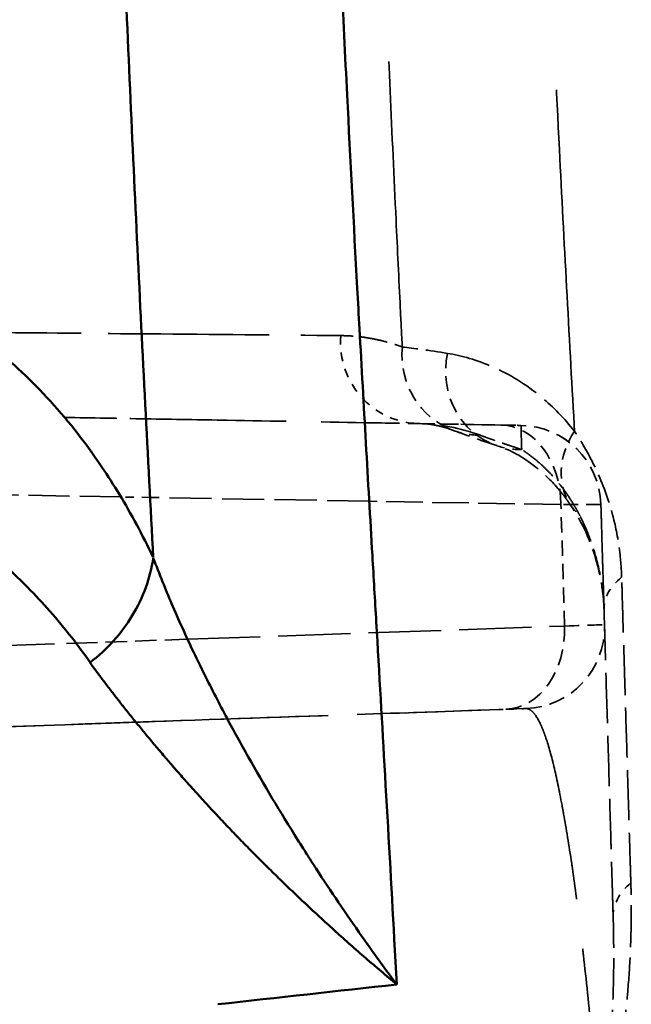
# Model space of a CAD drawing. Header units: millimetres. Extents: x 3278 to 6066, y 2420 to 4375.
# Tile 247 of 256: x 5385.45 to 5392.96, y 3313.32 to 3325.41. Entities that reach past the tile are written whole.
import ezdxf

# ---------------------------------------------------------------- set-up
doc = ezdxf.new("R2010")
doc.units = ezdxf.units.MM
doc.linetypes.add('DASHED', pattern=[0.2067, 0.1654, -0.0413])
for name, color, linetype, lineweight in [('Sichtbare Kanten(DIN)', 7, 'Continuous', 50), ('Sichtbare tangentiale Kanten(DIN)', 7, 'Continuous', 50), ('Verdeckte Kanten(DIN)', 7, 'DASHED', 35), ('Verdeckte tangentiale Kanten(DIN)', 7, 'DASHED', 35)]:
    doc.layers.add(name, color=color, linetype=linetype, lineweight=lineweight)

msp = doc.modelspace()

# ---------------------------------------------------------------- linework, layer by layer
at = {"layer": 'Sichtbare Kanten(DIN)'}
msp.add_line((5389.895, 3316.886), (5389.895, 3316.886), dxfattribs=at)
for points in [[(5386.002, 3320.525), (5386.002, 3320.525), (5386.002, 3320.525), (5386.002, 3320.525)], [(5387.002, 3320.507), (5387.002, 3320.507), (5387.002, 3320.507), (5387.003, 3320.507)], [(5389.688, 3320.46), (5389.688, 3320.46), (5389.688, 3320.46), (5389.688, 3320.46)], [(5389.895, 3316.886), (5389.895, 3316.886), (5389.895, 3316.886), (5389.895, 3316.886)]]:
    msp.add_open_spline(points, degree=3, dxfattribs=at)
at = {"layer": 'Sichtbare tangentiale Kanten(DIN)'}
for p, q in [((5386.695, 3319.548), (5386.695, 3319.548)), ((5387.053, 3319.542), (5387.052, 3319.542)), ((5389.744, 3319.495), (5389.744, 3319.495)), ((5387.513, 3317.8), (5387.513, 3317.8)), ((5386.144, 3317.752), (5386.144, 3317.752))]:
    msp.add_line(p, q, dxfattribs=at)
for centre, major_axis, ratio, start_param, end_param in [((5390.371, 3321.449), (0.017, 1), 0.980425, 2.365792, 2.36582), ((4384.453, 2503.432), (1261.608, 748.185), 0.255533, 0.512679, 0.51547)]:
    msp.add_ellipse(centre, major_axis=major_axis, ratio=ratio, start_param=start_param, end_param=end_param, dxfattribs=at)
for points, knots in [([(5390.081, 3313.559), (5390.071, 3313.743), (5390.061, 3313.928), (5390.051, 3314.114), (5390.015, 3314.776), (5389.977, 3315.449), (5389.938, 3316.132), (5389.903, 3316.751), (5389.866, 3317.378), (5389.83, 3318.012), (5389.814, 3318.283), (5389.798, 3318.554), (5389.782, 3318.827), (5389.729, 3319.741), (5389.676, 3320.671), (5389.624, 3321.614), (5389.615, 3321.78), (5389.605, 3321.947), (5389.596, 3322.114), (5389.554, 3322.895), (5389.512, 3323.685), (5389.472, 3324.485), (5389.423, 3325.456), (5389.376, 3326.441), (5389.332, 3327.44), (5389.331, 3327.464), (5389.329, 3327.489), (5389.328, 3327.513), (5389.285, 3328.488), (5389.244, 3329.476), (5389.205, 3330.478), (5389.171, 3331.374), (5389.139, 3332.28), (5389.109, 3333.196), (5389.07, 3334.382), (5389.035, 3335.585), (5389.004, 3336.804), (5388.964, 3338.353), (5388.931, 3339.927), (5388.902, 3341.521), (5388.891, 3342.15), (5388.88, 3342.783), (5388.87, 3343.419), (5388.836, 3345.658), (5388.81, 3347.934), (5388.79, 3350.242), (5388.79, 3350.248), (5388.79, 3350.253), (5388.79, 3350.259), (5388.779, 3351.416), (5388.771, 3352.58), (5388.764, 3353.751), (5388.758, 3354.922), (5388.754, 3356.099), (5388.754, 3357.281), (5388.754, 3357.939), (5388.756, 3358.598), (5388.758, 3359.258), (5388.76, 3359.784), (5388.763, 3360.31), (5388.767, 3360.837), (5388.776, 3362.015), (5388.789, 3363.196), (5388.807, 3364.381)], [-11.434682, -11.434682, -11.434682, -11.434682, -10.651142, -10.651142, -10.651142, -7.857181, -7.857181, -7.857181, -5.325571, -5.325571, -5.325571, -4.246796, -4.246796, -4.246796, -0.636537, -0.636537, -0.636537, 0, 0, 0, 2.973987, 2.973987, 2.973987, 6.584252, 6.584252, 6.584252, 6.671431, 6.671431, 6.671431, 10.19481, 10.19481, 10.19481, 13.342862, 13.342862, 13.342862, 17.415345, 17.415345, 17.415345, 22.591115, 22.591115, 22.591115, 24.636043, 24.636043, 24.636043, 31.839368, 31.839368, 31.839368, 31.856941, 31.856941, 31.856941, 35.468542, 35.468542, 35.468542, 39.078003, 39.078003, 39.078003, 41.087621, 41.087621, 41.087621, 42.687776, 42.687776, 42.687776, 46.266454, 46.266454, 46.266454, 46.266454]), ([(5385.984, 3357.836), (5385.986, 3357.834), (5385.984, 3357.782), (5385.985, 3357.754), (5385.996, 3356.202), (5386.012, 3354.664), (5386.031, 3353.131), (5386.051, 3351.572), (5386.073, 3350.019), (5386.098, 3348.477), (5386.1, 3348.361), (5386.102, 3348.245), (5386.104, 3348.13), (5386.128, 3346.705), (5386.154, 3345.289), (5386.184, 3343.884), (5386.193, 3343.441), (5386.203, 3342.998), (5386.213, 3342.557), (5386.237, 3341.486), (5386.263, 3340.422), (5386.29, 3339.365), (5386.298, 3339.042), (5386.307, 3338.72), (5386.315, 3338.399), (5386.347, 3337.234), (5386.38, 3336.079), (5386.416, 3334.933), (5386.461, 3333.472), (5386.509, 3332.027), (5386.561, 3330.601), (5386.585, 3329.94), (5386.61, 3329.283), (5386.636, 3328.629), (5386.663, 3327.928), (5386.691, 3327.232), (5386.72, 3326.542), (5386.776, 3325.208), (5386.835, 3323.894), (5386.897, 3322.603), (5386.959, 3321.312), (5387.025, 3320.045), (5387.092, 3318.804), (5387.092, 3318.802), (5387.092, 3318.802), (5387.092, 3318.802)], [92.192658, 92.192658, 92.192658, 92.192658, 92.282602, 92.282602, 92.282602, 97.132306, 97.132306, 97.132306, 102.064708, 102.064708, 102.064708, 102.434793, 102.434793, 102.434793, 106.99711, 106.99711, 106.99711, 108.43601, 108.43601, 108.43601, 111.929512, 111.929512, 111.929512, 112.996251, 112.996251, 112.996251, 116.861914, 116.861914, 116.861914, 121.794315, 121.794315, 121.794315, 124.082193, 124.082193, 124.082193, 126.538444, 126.538444, 126.538444, 131.282573, 131.282573, 131.282573, 136.026702, 136.026702, 136.026702, 136.032728, 136.032728, 136.032728, 136.032728]), ([(5382.056, 3322.461), (5382.142, 3322.462), (5382.4, 3322.46), (5382.915, 3322.414), (5383.594, 3322.255), (5384.346, 3321.931), (5385.08, 3321.453), (5385.79, 3320.805), (5386.393, 3320.05), (5386.821, 3319.347), (5387.025, 3318.944), (5387.092, 3318.803)], [0, 0, 0, 0, 0.047623, 0.142869, 0.285731, 0.428594, 0.571455, 0.714316, 0.857165, 0.952388, 1, 1, 1, 1]), ([(5386.316, 3317.516), (5386.231, 3317.638), (5385.971, 3317.985), (5385.429, 3318.586), (5384.681, 3319.224), (5383.811, 3319.763), (5382.921, 3320.153), (5382.015, 3320.409), (5381.198, 3320.53), (5380.58, 3320.557), (5380.272, 3320.552), (5380.169, 3320.549)], [0, 0, 0, 0, 0.0476119, 0.1428356, 0.2856908, 0.4285486, 0.5714015, 0.7142594, 0.8571301, 0.9523767, 0.9996799, 0.9996799, 0.9996799, 0.9996799]), ([(5387.092, 3318.796), (5387.073, 3318.674), (5387.042, 3318.553), (5386.999, 3318.435), (5386.956, 3318.316), (5386.901, 3318.201), (5386.834, 3318.091), (5386.768, 3317.981), (5386.691, 3317.877), (5386.604, 3317.781), (5386.517, 3317.684), (5386.42, 3317.595), (5386.317, 3317.516)], [0.0002082, 0.0002082, 0.0002082, 0.0002082, 0.2472297, 0.2472297, 0.2472297, 0.4974605, 0.4974605, 0.4974605, 0.748242, 0.748242, 0.748242, 1, 1, 1, 1]), ([(5387.092, 3318.796), (5387.128, 3318.7), (5387.166, 3318.603), (5387.206, 3318.505), (5387.241, 3318.417), (5387.278, 3318.328), (5387.316, 3318.24), (5387.401, 3318.04), (5387.493, 3317.839), (5387.589, 3317.636), (5387.675, 3317.457), (5387.764, 3317.277), (5387.858, 3317.096), (5387.903, 3317.007), (5387.95, 3316.918), (5387.997, 3316.829), (5388.081, 3316.672), (5388.168, 3316.514), (5388.257, 3316.356), (5388.449, 3316.016), (5388.652, 3315.675), (5388.867, 3315.333), (5388.902, 3315.277), (5388.938, 3315.221), (5388.973, 3315.165), (5389.012, 3315.104), (5389.052, 3315.043), (5389.091, 3314.982), (5389.272, 3314.704), (5389.459, 3314.426), (5389.654, 3314.149), (5389.793, 3313.952), (5389.935, 3313.755), (5390.081, 3313.559)], [0, 0, 0, 0, 0.0584146, 0.0584146, 0.0584146, 0.1111035, 0.1111035, 0.1111035, 0.2291805, 0.2291805, 0.2291805, 0.3333104, 0.3333104, 0.3333104, 0.384175, 0.384175, 0.384175, 0.4740786, 0.4740786, 0.4740786, 0.6666513, 0.6666513, 0.6666513, 0.6981889, 0.6981889, 0.6981889, 0.7326259, 0.7326259, 0.7326259, 0.8888838, 0.8888838, 0.8888838, 0.9999932, 0.9999932, 0.9999932, 0.9999932])]:
    msp.add_open_spline(points, degree=3, knots=knots, dxfattribs=at)
for points, degree in [([(5386.949, 3321.551), (5386.949, 3321.551), (5386.949, 3321.551), (5386.949, 3321.551)], 3), ([(5389.629, 3321.515), (5389.629, 3321.515), (5389.629, 3321.515), (5389.629, 3321.515)], 3), ([(5386.313, 3317.514), (5386.697, 3316.99), (5387.134, 3316.439), (5387.624, 3315.87), (5388.167, 3315.29), (5388.759, 3314.708), (5389.399, 3314.129), (5390.081, 3313.559)], 7)]:
    msp.add_open_spline(points, degree=degree, dxfattribs=at)
at = {"layer": 'Verdeckte Kanten(DIN)', "ltscale": 1.169269}
msp.add_line((5390.354, 3320.449), (5391.361, 3320.431), dxfattribs=at)
at = {"layer": 'Verdeckte Kanten(DIN)', "ltscale": 0.954634}
msp.add_line((5390.354, 3320.449), (5391.607, 3320.427), dxfattribs=at)
at = {"layer": 'Verdeckte Kanten(DIN)', "ltscale": 1.775358}
msp.add_line((5389.895, 3316.886), (5391.423, 3316.939), dxfattribs=at)
at = {"layer": 'Verdeckte Kanten(DIN)', "ltscale": 8.693597}
msp.add_line((5382.413, 3316.625), (5389.895, 3316.886), dxfattribs=at)
at = {"layer": 'Verdeckte Kanten(DIN)', "ltscale": 1.160643}
msp.add_arc((5391.589, 3319.427), 1, 1.7083, 89, dxfattribs=at)
at = {"layer": 'Verdeckte Kanten(DIN)', "ltscale": 1.160753}
msp.add_arc((5391.589, 3319.427), 1, 1.7, 89, dxfattribs=at)
at = {"layer": 'Verdeckte Kanten(DIN)', "ltscale": 1.192667}
msp.add_arc((5391.633, 3317.947), 1, 272, 1.7, dxfattribs=at)
at = {"layer": 'Verdeckte Kanten(DIN)', "ltscale": 0.002921}
msp.add_ellipse((5391.127, 3321.302), major_axis=(-0.351, -0.936), ratio=0.979039, start_param=6.282784, end_param=6.286749, dxfattribs=at)
at = {"layer": 'Verdeckte Kanten(DIN)', "ltscale": 0.000652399}
msp.add_ellipse((5391.633, 3321.124), major_axis=(-0.339, -0.941), ratio=0.944161, start_param=0.016798, end_param=0.017786, dxfattribs=at)
at = {"layer": 'Verdeckte Kanten(DIN)', "ltscale": 0.002741}
msp.add_ellipse((5393.049, 3320.002), major_axis=(-0.833, -0.553), ratio=0.819266, start_param=0.004462, end_param=0.008191, dxfattribs=at)
at = {"layer": 'Verdeckte Kanten(DIN)', "ltscale": 25.000706}
msp.add_open_spline([(5380.93, 3320.613), (5381.714, 3320.599), (5382.499, 3320.586), (5383.284, 3320.572), (5383.695, 3320.565), (5384.106, 3320.558), (5384.517, 3320.551), (5384.891, 3320.544), (5385.266, 3320.537), (5385.64, 3320.531), (5385.761, 3320.529), (5385.882, 3320.527), (5386.002, 3320.525)], degree=3, knots=[-0.027547, -0.027547, -0.027547, -0.027547, 11.969207, 11.969207, 11.969207, 18.25003, 18.25003, 18.25003, 23.969428, 23.969428, 23.969428, 25.810682, 25.810682, 25.810682, 25.810682], dxfattribs=at)
at = {"layer": 'Verdeckte Kanten(DIN)', "ltscale": 3.874264}
msp.add_open_spline([(5386.002, 3320.525), (5386.335, 3320.519), (5386.669, 3320.513), (5387.002, 3320.507)], degree=3, dxfattribs=at)
at = {"layer": 'Verdeckte Kanten(DIN)', "ltscale": 10.404142}
msp.add_open_spline([(5387.003, 3320.507), (5387.335, 3320.501), (5387.667, 3320.496), (5387.999, 3320.49), (5388.562, 3320.48), (5389.125, 3320.47), (5389.688, 3320.46)], degree=3, knots=[30.900803, 30.900803, 30.900803, 30.900803, 35.96965, 35.96965, 35.96965, 44.556839, 44.556839, 44.556839, 44.556839], dxfattribs=at)
at = {"layer": 'Verdeckte Kanten(DIN)', "ltscale": 2.575022}
msp.add_open_spline([(5389.688, 3320.46), (5389.91, 3320.456), (5390.132, 3320.453), (5390.354, 3320.449)], degree=3, dxfattribs=at)
at = {"layer": 'Verdeckte Kanten(DIN)', "ltscale": 2.916486}
msp.add_open_spline([(5390.775, 3320.366), (5390.732, 3320.382), (5390.718, 3320.387), (5390.65, 3320.408), (5390.61, 3320.418), (5390.498, 3320.44), (5390.477, 3320.446), (5390.348, 3320.449)], degree=3, knots=[0.0019507, 0.0019507, 0.0019507, 0.0019507, 0.0729096, 0.0729096, 0.1867214, 0.1867214, 0.3846302, 0.3846302, 0.3846302, 0.3846302], dxfattribs=at)
at = {"layer": 'Verdeckte Kanten(DIN)', "ltscale": 0.545177}
msp.add_open_spline([(5391.361, 3320.431), (5391.4, 3320.43), (5391.435, 3320.43), (5391.466, 3320.429), (5391.496, 3320.429), (5391.522, 3320.428), (5391.543, 3320.428), (5391.549, 3320.428), (5391.555, 3320.428), (5391.56, 3320.428), (5391.573, 3320.427), (5391.583, 3320.427), (5391.591, 3320.427), (5391.601, 3320.427), (5391.607, 3320.427), (5391.607, 3320.427)], degree=3, knots=[0, 0, 0, 0, 0.1788327, 0.1788327, 0.1788327, 0.3577397, 0.3577397, 0.3577397, 0.409947, 0.409947, 0.409947, 0.5366392, 0.5366392, 0.5366392, 0.7154902, 0.7154902, 0.7154902, 0.7154902], dxfattribs=at)
at = {"layer": 'Verdeckte Kanten(DIN)', "ltscale": 1.532248}
msp.add_open_spline([(5391.309, 3320.178), (5391.102, 3320.248), (5390.904, 3320.318), (5390.775, 3320.366)], degree=3, dxfattribs=at)
at = {"layer": 'Verdeckte Kanten(DIN)', "ltscale": 2.904071}
msp.add_open_spline([(5392.219, 3319.444), (5392.192, 3319.484), (5392.172, 3319.511), (5392.12, 3319.581), (5392.09, 3319.618), (5391.971, 3319.757), (5391.879, 3319.843), (5391.61, 3320.055), (5391.499, 3320.114), (5391.308, 3320.178)], degree=3, knots=[0, 0, 0, 0, 0.0275341, 0.0275341, 0.0625967, 0.0625967, 0.1679015, 0.1679015, 0.3809687, 0.3809687, 0.3809687, 0.3809687], dxfattribs=at)
at = {"layer": 'Verdeckte Kanten(DIN)', "ltscale": 8.880166}
msp.add_open_spline([(5392.589, 3319.457), (5392.589, 3319.457), (5392.589, 3319.431), (5392.591, 3319.378), (5392.593, 3319.325), (5392.595, 3319.246), (5392.598, 3319.138), (5392.601, 3319.031), (5392.605, 3318.896), (5392.61, 3318.732), (5392.613, 3318.651), (5392.615, 3318.562), (5392.618, 3318.465), (5392.62, 3318.417), (5392.621, 3318.367), (5392.623, 3318.315), (5392.623, 3318.289), (5392.624, 3318.263), (5392.625, 3318.236), (5392.626, 3318.212), (5392.626, 3318.188), (5392.627, 3318.163)], degree=3, knots=[0, 0, 0, 0, 2.923476, 2.923476, 2.923476, 5.846597, 5.846597, 5.846597, 8.769259, 8.769259, 8.769259, 10.230577, 10.230577, 10.230577, 10.961257, 10.961257, 10.961257, 11.326611, 11.326611, 11.326611, 11.65477, 11.65477, 11.65477, 11.65477], dxfattribs=at)
at = {"layer": 'Verdeckte Kanten(DIN)', "ltscale": 1.967437}
msp.add_open_spline([(5392.627, 3318.169), (5392.626, 3318.207), (5392.624, 3318.238), (5392.618, 3318.314), (5392.613, 3318.355), (5392.592, 3318.517), (5392.568, 3318.632), (5392.46, 3319.02), (5392.361, 3319.232), (5392.217, 3319.446)], degree=3, knots=[0, 0, 0, 0, 0.0157995, 0.0157995, 0.036138, 0.036138, 0.0972199, 0.0972199, 0.2579757, 0.2579757, 0.2579757, 0.2579757], dxfattribs=at)
at = {"layer": 'Verdeckte Kanten(DIN)', "ltscale": 0.008922}
msp.add_open_spline([(5392.627, 3318.162), (5392.627, 3318.164), (5392.627, 3318.166), (5392.627, 3318.169)], degree=3, dxfattribs=at)
at = {"layer": 'Verdeckte Kanten(DIN)', "ltscale": 3.745873}
msp.add_open_spline([(5392.627, 3318.163), (5392.629, 3318.09), (5392.631, 3318.018), (5392.634, 3317.946), (5392.636, 3317.864), (5392.638, 3317.783), (5392.641, 3317.702), (5392.646, 3317.539), (5392.65, 3317.377), (5392.655, 3317.216), (5392.665, 3316.892), (5392.674, 3316.571), (5392.684, 3316.251), (5392.693, 3315.932), (5392.703, 3315.614), (5392.712, 3315.298), (5392.714, 3315.238), (5392.716, 3315.178), (5392.717, 3315.118), (5392.72, 3315.021), (5392.723, 3314.923), (5392.726, 3314.825), (5392.729, 3314.747), (5392.731, 3314.668), (5392.733, 3314.59), (5392.735, 3314.52), (5392.737, 3314.451), (5392.739, 3314.381)], degree=3, knots=[15.604222, 15.604222, 15.604222, 15.604222, 15.880475, 15.880475, 15.880475, 16.191949, 16.191949, 16.191949, 16.814898, 16.814898, 16.814898, 18.06079, 18.06079, 18.06079, 19.306678, 19.306678, 19.306678, 19.542858, 19.542858, 19.542858, 19.929624, 19.929624, 19.929624, 20.241097, 20.241097, 20.241097, 20.519213, 20.519213, 20.519213, 20.519213], dxfattribs=at)
at = {"layer": 'Verdeckte Kanten(DIN)', "ltscale": 2.583863}
msp.add_open_spline([(5389.895, 3316.886), (5390.486, 3316.906), (5391.078, 3316.927), (5391.668, 3316.948)], degree=3, dxfattribs=at)
at = {"layer": 'Verdeckte Kanten(DIN)', "ltscale": 0.545138}
msp.add_open_spline([(5391.423, 3316.939), (5391.428, 3316.94), (5391.433, 3316.94), (5391.437, 3316.94), (5391.442, 3316.94), (5391.447, 3316.94), (5391.452, 3316.94), (5391.461, 3316.941), (5391.47, 3316.941), (5391.479, 3316.941), (5391.496, 3316.942), (5391.512, 3316.943), (5391.528, 3316.943), (5391.538, 3316.943), (5391.547, 3316.944), (5391.556, 3316.944), (5391.575, 3316.945), (5391.591, 3316.945), (5391.605, 3316.946), (5391.619, 3316.946), (5391.63, 3316.947), (5391.64, 3316.947), (5391.644, 3316.947), (5391.649, 3316.947), (5391.652, 3316.947), (5391.657, 3316.948), (5391.662, 3316.948), (5391.664, 3316.948), (5391.666, 3316.948), (5391.667, 3316.948), (5391.667, 3316.948), (5391.667, 3316.948), (5391.668, 3316.948), (5391.668, 3316.948), (5391.668, 3316.948), (5391.668, 3316.948), (5391.668, 3316.948)], degree=3, knots=[2.4260077, 2.4260077, 2.4260077, 2.4260077, 2.4483696, 2.4483696, 2.4483696, 2.4707315, 2.4707315, 2.4707315, 2.5154553, 2.5154553, 2.5154553, 2.604907, 2.604907, 2.604907, 2.664536, 2.664536, 2.664536, 2.7838002, 2.7838002, 2.7838002, 2.9030643, 2.9030643, 2.9030643, 2.9626934, 2.9626934, 2.9626934, 3.0521451, 3.0521451, 3.0521451, 3.0968689, 3.0968689, 3.0968689, 3.1192308, 3.1192308, 3.1192308, 3.1415927, 3.1415927, 3.1415927, 3.1415927], dxfattribs=at)
at = {"layer": 'Verdeckte Kanten(DIN)', "ltscale": 27.177876}
msp.add_open_spline([(5345.369, 3315.331), (5346.506, 3315.371), (5347.643, 3315.411), (5348.78, 3315.45), (5348.888, 3315.454), (5348.997, 3315.458), (5349.106, 3315.462), (5350.14, 3315.498), (5351.174, 3315.534), (5352.209, 3315.57), (5352.42, 3315.577), (5352.632, 3315.585), (5352.844, 3315.592), (5354.685, 3315.657), (5356.526, 3315.721), (5358.369, 3315.785), (5358.603, 3315.793), (5358.836, 3315.802), (5359.07, 3315.81), (5360.679, 3315.866), (5362.288, 3315.922), (5363.899, 3315.978), (5364.579, 3316.002), (5365.259, 3316.026), (5365.94, 3316.05), (5366.808, 3316.08), (5367.676, 3316.11), (5368.545, 3316.141), (5369.968, 3316.19), (5371.391, 3316.24), (5372.813, 3316.29), (5372.939, 3316.294), (5373.064, 3316.298), (5373.19, 3316.303), (5374.738, 3316.357), (5376.285, 3316.411), (5377.83, 3316.465), (5378.445, 3316.486), (5379.06, 3316.508), (5379.675, 3316.529), (5380.604, 3316.562), (5381.532, 3316.594), (5382.459, 3316.627), (5383.811, 3316.674), (5385.162, 3316.721), (5386.509, 3316.768), (5386.698, 3316.775), (5386.886, 3316.781), (5387.074, 3316.788), (5388.015, 3316.82), (5388.956, 3316.853), (5389.895, 3316.886)], degree=3, knots=[3.650517, 3.650517, 3.650517, 3.650517, 10.104657, 10.104657, 10.104657, 10.721722, 10.721722, 10.721722, 16.591742, 16.591742, 16.591742, 17.792926, 17.792926, 17.792926, 28.23988, 28.23988, 28.23988, 29.565926, 29.565926, 29.565926, 38.686833, 38.686833, 38.686833, 42.540125, 42.540125, 42.540125, 47.45688, 47.45688, 47.45688, 55.514282, 55.514282, 55.514282, 56.226926, 56.226926, 56.226926, 64.996972, 64.996972, 64.996972, 68.488477, 68.488477, 68.488477, 73.767019, 73.767019, 73.767019, 81.462642, 81.462642, 81.462642, 82.537065, 82.537065, 82.537065, 87.916442, 87.916442, 87.916442, 87.916442], dxfattribs=at)
at = {"layer": 'Verdeckte tangentiale Kanten(DIN)', "ltscale": 3.049548}
msp.add_line((5386.695, 3319.548), (5384.067, 3319.594), dxfattribs=at)
at = {"layer": 'Verdeckte tangentiale Kanten(DIN)', "ltscale": 0.415022}
msp.add_line((5387.052, 3319.542), (5386.695, 3319.548), dxfattribs=at)
at = {"layer": 'Verdeckte tangentiale Kanten(DIN)', "ltscale": 3.123183}
msp.add_line((5389.744, 3319.495), (5387.053, 3319.542), dxfattribs=at)
at = {"layer": 'Verdeckte tangentiale Kanten(DIN)', "ltscale": 2.732569}
msp.add_line((5392.098, 3319.454), (5389.744, 3319.495), dxfattribs=at)
at = {"layer": 'Verdeckte tangentiale Kanten(DIN)', "ltscale": 1.137387}
msp.add_line((5392.142, 3317.961), (5392.098, 3319.454), dxfattribs=at)
at = {"layer": 'Verdeckte tangentiale Kanten(DIN)', "ltscale": 5.379654}
msp.add_line((5387.513, 3317.8), (5392.142, 3317.961), dxfattribs=at)
at = {"layer": 'Verdeckte tangentiale Kanten(DIN)', "ltscale": 1.58955}
msp.add_line((5386.144, 3317.752), (5387.513, 3317.8), dxfattribs=at)
at = {"layer": 'Verdeckte tangentiale Kanten(DIN)', "ltscale": 3.499377}
msp.add_line((5383.133, 3317.647), (5386.144, 3317.752), dxfattribs=at)
at = {"layer": 'Verdeckte tangentiale Kanten(DIN)', "ltscale": 0.654588}
msp.add_ellipse((5390.371, 3321.449), major_axis=(0.018, 1), ratio=0.980435, start_param=1.506755, end_param=2.366063, dxfattribs=at)
at = {"layer": 'Verdeckte tangentiale Kanten(DIN)', "ltscale": 0.99548}
msp.add_ellipse((5391.127, 3321.302), major_axis=(-0.351, -0.936), ratio=0.979039, start_param=4.97604, end_param=6.282784, dxfattribs=at)
at = {"layer": 'Verdeckte tangentiale Kanten(DIN)', "ltscale": 1.630785}
msp.add_ellipse((5400.799, 3318.716), major_axis=(-10.941, 2.664), ratio=0.031312, start_param=5.894471, end_param=6.059243, dxfattribs=at)
at = {"layer": 'Verdeckte tangentiale Kanten(DIN)', "ltscale": 1.104038}
msp.add_ellipse((5391.633, 3321.124), major_axis=(-0.339, -0.941), ratio=0.944161, start_param=4.850753, end_param=6.299983, dxfattribs=at)
at = {"layer": 'Verdeckte tangentiale Kanten(DIN)', "ltscale": 0.586172}
msp.add_ellipse((5390.371, 3321.449), major_axis=(-0.018, -1), ratio=0.980435, start_param=5.507684, end_param=6.277192, dxfattribs=at)
at = {"layer": 'Verdeckte tangentiale Kanten(DIN)', "ltscale": 1.169564}
msp.add_ellipse((5391.344, 3319.431), major_axis=(0.017, 1), ratio=0.754349, start_param=4.747948, end_param=6.283185, dxfattribs=at)
at = {"layer": 'Verdeckte tangentiale Kanten(DIN)', "ltscale": 4.308837}
msp.add_ellipse((5391.928, 3309.382), major_axis=(-0.321, 11.045), ratio=0.00001, start_param=6.050988, end_param=6.283087, dxfattribs=at)
at = {"layer": 'Verdeckte tangentiale Kanten(DIN)', "ltscale": 0.262274}
msp.add_ellipse((5391.127, 3321.302), major_axis=(-0.351, -0.936), ratio=0.979039, start_param=0.003564, end_param=0.347942, dxfattribs=at)
at = {"layer": 'Verdeckte tangentiale Kanten(DIN)', "ltscale": 0.837012}
msp.add_ellipse((5393.049, 3320.002), major_axis=(-0.833, -0.553), ratio=0.819266, start_param=5.1889, end_param=6.287647, dxfattribs=at)
at = {"layer": 'Verdeckte tangentiale Kanten(DIN)', "ltscale": 0.249736}
msp.add_ellipse((5391.633, 3321.124), major_axis=(-0.339, -0.941), ratio=0.944161, start_param=0.017785, end_param=0.345706, dxfattribs=at)
at = {"layer": 'Verdeckte tangentiale Kanten(DIN)', "ltscale": 0.157287}
msp.add_ellipse((5393.049, 3320.002), major_axis=(-0.833, -0.553), ratio=0.819266, start_param=0.008191, end_param=0.214768, dxfattribs=at)
at = {"layer": 'Verdeckte tangentiale Kanten(DIN)', "ltscale": 0.523962}
msp.add_ellipse((5393.627, 3318.192), major_axis=(-1, -0.03), ratio=0.617868, start_param=5.594534, end_param=6.282389, dxfattribs=at)
at = {"layer": 'Verdeckte tangentiale Kanten(DIN)', "ltscale": 1.193645}
msp.add_ellipse((5391.388, 3317.939), major_axis=(0.035, -0.999), ratio=0.754705, start_param=0, end_param=1.566845, dxfattribs=at)
at = {"layer": 'Verdeckte tangentiale Kanten(DIN)', "ltscale": 1.090278}
msp.add_ellipse((5390.634, 3317.913), major_axis=(1.999, 0.065), ratio=0.00001, start_param=5.567598, end_param=6.283184, dxfattribs=at)
at = {"layer": 'Verdeckte tangentiale Kanten(DIN)', "ltscale": 0.526361}
msp.add_ellipse((5393.739, 3314.41), major_axis=(-1, -0.029), ratio=0.659359, start_param=5.592453, end_param=6.283414, dxfattribs=at)
at = {"layer": 'Verdeckte tangentiale Kanten(DIN)', "ltscale": 25.398367}
msp.add_open_spline([(5392.264, 3320.355), (5392.263, 3320.383), (5392.231, 3320.961), (5392.167, 3322.114), (5392.07, 3323.976), (5391.968, 3326.041), (5391.869, 3328.328), (5391.779, 3330.663), (5391.698, 3333.044), (5391.625, 3335.468), (5391.559, 3337.93), (5391.502, 3340.429), (5391.452, 3342.988), (5391.41, 3345.605), (5391.375, 3348.279), (5391.348, 3350.98), (5391.328, 3353.389), (5391.323, 3354.903), (5391.322, 3355.501)], degree=3, knots=[-1.938536, -1.938536, -1.938536, -1.938536, -1.824716, 0.427917, 2.651543, 5.529891, 8.408239, 11.286586, 14.164934, 17.043282, 19.92163, 22.799978, 25.678326, 28.650349, 31.622373, 34.594396, 37.56642, 39.507358, 39.507358, 39.507358, 39.507358], dxfattribs=at)
at = {"layer": 'Verdeckte tangentiale Kanten(DIN)', "ltscale": 22.240828}
msp.add_open_spline([(5389.235, 3352.468), (5389.237, 3352.263), (5389.24, 3352.057), (5389.242, 3351.852), (5389.248, 3351.443), (5389.253, 3351.036), (5389.259, 3350.629), (5389.259, 3350.618), (5389.26, 3350.606), (5389.26, 3350.595), (5389.266, 3350.199), (5389.271, 3349.804), (5389.277, 3349.409), (5389.281, 3349.183), (5389.284, 3348.956), (5389.288, 3348.73), (5389.298, 3348.11), (5389.308, 3347.492), (5389.32, 3346.875), (5389.331, 3346.258), (5389.342, 3345.643), (5389.354, 3345.03), (5389.357, 3344.877), (5389.36, 3344.723), (5389.363, 3344.57), (5389.373, 3344.111), (5389.382, 3343.653), (5389.392, 3343.196), (5389.405, 3342.587), (5389.419, 3341.98), (5389.433, 3341.374), (5389.446, 3340.851), (5389.458, 3340.329), (5389.472, 3339.808), (5389.473, 3339.746), (5389.475, 3339.684), (5389.476, 3339.622), (5389.491, 3339.04), (5389.507, 3338.46), (5389.523, 3337.882), (5389.538, 3337.304), (5389.555, 3336.729), (5389.572, 3336.155), (5389.582, 3335.816), (5389.592, 3335.476), (5389.602, 3335.138), (5389.609, 3334.906), (5389.617, 3334.675), (5389.624, 3334.444), (5389.66, 3333.308), (5389.697, 3332.182), (5389.737, 3331.068), (5389.743, 3330.904), (5389.749, 3330.741), (5389.755, 3330.578), (5389.769, 3330.186), (5389.784, 3329.795), (5389.798, 3329.405), (5389.819, 3328.854), (5389.84, 3328.306), (5389.862, 3327.762), (5389.884, 3327.221), (5389.906, 3326.683), (5389.929, 3326.148), (5389.929, 3326.145), (5389.929, 3326.141), (5389.929, 3326.137), (5389.952, 3325.599), (5389.976, 3325.064), (5390, 3324.533), (5390.024, 3324.002), (5390.048, 3323.475), (5390.073, 3322.951), (5390.09, 3322.588), (5390.108, 3322.226), (5390.125, 3321.866), (5390.133, 3321.707), (5390.141, 3321.549), (5390.149, 3321.391)], degree=3, knots=[0.000129, 0.000129, 0.000129, 0.000129, 0.649547, 0.649547, 0.649547, 1.944831, 1.944831, 1.944831, 1.981349, 1.981349, 1.981349, 3.240076, 3.240076, 3.240076, 3.962698, 3.962698, 3.962698, 5.944047, 5.944047, 5.944047, 7.925396, 7.925396, 7.925396, 8.421131, 8.421131, 8.421131, 9.906745, 9.906745, 9.906745, 11.888094, 11.888094, 11.888094, 13.60217, 13.60217, 13.60217, 13.806993, 13.806993, 13.806993, 15.725891, 15.725891, 15.725891, 17.64479, 17.64479, 17.64479, 18.783211, 18.783211, 18.783211, 19.563688, 19.563688, 19.563688, 23.401486, 23.401486, 23.401486, 23.964249, 23.964249, 23.964249, 25.320384, 25.320384, 25.320384, 27.239283, 27.239283, 27.239283, 29.145289, 29.145289, 29.145289, 29.158181, 29.158181, 29.158181, 31.07708, 31.07708, 31.07708, 32.995979, 32.995979, 32.995979, 34.326329, 34.326329, 34.326329, 34.914909, 34.914909, 34.914909, 34.914909], dxfattribs=at)
at = {"layer": 'Verdeckte tangentiale Kanten(DIN)', "ltscale": 8.010503}
msp.add_open_spline([(5384.881, 3321.57), (5385.57, 3321.564), (5386.259, 3321.558), (5386.949, 3321.551)], degree=3, dxfattribs=at)
at = {"layer": 'Verdeckte tangentiale Kanten(DIN)', "ltscale": 9.462361}
msp.add_open_spline([(5386.949, 3321.551), (5386.979, 3321.551), (5387.008, 3321.551), (5387.038, 3321.551), (5387.823, 3321.544), (5388.609, 3321.537), (5389.394, 3321.53)], degree=3, knots=[0.7409156, 0.7409156, 0.7409156, 0.7409156, 0.7503539, 0.7503539, 0.7503539, 1, 1, 1, 1], dxfattribs=at)
at = {"layer": 'Verdeckte tangentiale Kanten(DIN)', "ltscale": 0.913815}
msp.add_open_spline([(5389.394, 3321.53), (5389.41, 3321.53), (5389.426, 3321.529), (5389.442, 3321.529), (5389.458, 3321.529), (5389.474, 3321.528), (5389.49, 3321.527), (5389.522, 3321.525), (5389.554, 3321.523), (5389.585, 3321.52), (5389.6, 3321.518), (5389.615, 3321.517), (5389.629, 3321.515)], degree=3, knots=[0, 0, 0, 0, 0.062634, 0.062634, 0.062634, 0.125266, 0.125266, 0.125266, 0.2505191, 0.2505191, 0.2505191, 0.3081625, 0.3081625, 0.3081625, 0.3081625], dxfattribs=at)
at = {"layer": 'Verdeckte tangentiale Kanten(DIN)', "ltscale": 2.051971}
msp.add_open_spline([(5389.629, 3321.515), (5389.636, 3321.514), (5389.642, 3321.514), (5389.648, 3321.513), (5389.691, 3321.508), (5389.733, 3321.501), (5389.775, 3321.493), (5389.817, 3321.485), (5389.859, 3321.477), (5389.9, 3321.466), (5389.921, 3321.461), (5389.942, 3321.456), (5389.964, 3321.45), (5389.995, 3321.441), (5390.026, 3321.432), (5390.057, 3321.422), (5390.073, 3321.417), (5390.088, 3321.412), (5390.104, 3321.407), (5390.119, 3321.401), (5390.134, 3321.396), (5390.149, 3321.391)], degree=3, knots=[0.3081746, 0.3081746, 0.3081746, 0.3081746, 0.3333333, 0.3333333, 0.3333333, 0.5009563, 0.5009563, 0.5009563, 0.6666667, 0.6666667, 0.6666667, 0.7513808, 0.7513808, 0.7513808, 0.8766178, 0.8766178, 0.8766178, 0.9392393, 0.9392393, 0.9392393, 1, 1, 1, 1], dxfattribs=at)
at = {"layer": 'Verdeckte tangentiale Kanten(DIN)', "ltscale": 3.230573}
msp.add_open_spline([(5390.706, 3321.312), (5390.877, 3321.284), (5391.258, 3321.178), (5391.814, 3320.845), (5392.139, 3320.515), (5392.264, 3320.355)], degree=3, knots=[0, 0, 0, 0, 1.495215, 2.990429, 4.063283, 4.063283, 4.063283, 4.063283], dxfattribs=at)
at = {"layer": 'Verdeckte tangentiale Kanten(DIN)', "ltscale": 2.919472}
msp.add_open_spline([(5391.109, 3320.305), (5390.862, 3320.396), (5390.61, 3320.444), (5390.354, 3320.449)], degree=3, dxfattribs=at)
at = {"layer": 'Verdeckte tangentiale Kanten(DIN)', "ltscale": 1.499115}
msp.add_open_spline([(5391.613, 3320.131), (5391.601, 3320.135), (5391.589, 3320.139), (5391.576, 3320.143), (5391.564, 3320.147), (5391.551, 3320.151), (5391.539, 3320.155), (5391.514, 3320.164), (5391.49, 3320.172), (5391.466, 3320.18), (5391.419, 3320.196), (5391.374, 3320.211), (5391.332, 3320.226), (5391.313, 3320.232), (5391.295, 3320.238), (5391.277, 3320.245), (5391.255, 3320.252), (5391.234, 3320.26), (5391.213, 3320.267), (5391.194, 3320.274), (5391.176, 3320.28), (5391.159, 3320.287), (5391.15, 3320.29), (5391.142, 3320.293), (5391.133, 3320.296), (5391.125, 3320.299), (5391.117, 3320.302), (5391.109, 3320.305)], degree=3, knots=[0.006625, 0.006625, 0.006625, 0.006625, 0.125542, 0.125542, 0.125542, 0.251085, 0.251085, 0.251085, 0.502171, 0.502171, 0.502171, 1.00433, 1.00433, 1.00433, 1.225999, 1.225999, 1.225999, 1.506489, 1.506489, 1.506489, 1.757569, 1.757569, 1.757569, 1.883111, 1.883111, 1.883111, 2.008655, 2.008655, 2.008655, 2.008655], dxfattribs=at)
at = {"layer": 'Verdeckte tangentiale Kanten(DIN)', "ltscale": 2.217706}
msp.add_open_spline([(5392.843, 3318.561), (5392.84, 3318.645), (5392.824, 3318.892), (5392.744, 3319.348), (5392.579, 3319.802), (5392.399, 3320.145), (5392.299, 3320.303), (5392.264, 3320.354)], degree=3, knots=[0, 0, 0, 0, 0.11102, 0.33306, 0.666461, 0.88882, 1, 1, 1, 1], dxfattribs=at)
at = {"layer": 'Verdeckte tangentiale Kanten(DIN)', "ltscale": 2.871088}
msp.add_open_spline([(5392.331, 3319.316), (5392.324, 3319.33), (5392.317, 3319.343), (5392.31, 3319.356), (5392.303, 3319.369), (5392.296, 3319.382), (5392.289, 3319.394), (5392.275, 3319.42), (5392.26, 3319.444), (5392.246, 3319.468), (5392.216, 3319.517), (5392.186, 3319.562), (5392.156, 3319.605), (5392.153, 3319.61), (5392.149, 3319.615), (5392.146, 3319.62), (5392.088, 3319.7), (5392.028, 3319.771), (5391.969, 3319.834), (5391.936, 3319.869), (5391.903, 3319.902), (5391.871, 3319.932), (5391.842, 3319.959), (5391.813, 3319.984), (5391.785, 3320.007), (5391.755, 3320.032), (5391.726, 3320.054), (5391.698, 3320.074), (5391.683, 3320.085), (5391.669, 3320.094), (5391.656, 3320.104), (5391.649, 3320.109), (5391.642, 3320.113), (5391.635, 3320.118), (5391.629, 3320.122), (5391.622, 3320.126), (5391.615, 3320.131)], degree=3, knots=[0, 0, 0, 0, 0.117749, 0.117749, 0.117749, 0.235512, 0.235512, 0.235512, 0.471075, 0.471075, 0.471075, 0.942258, 0.942258, 0.942258, 0.995162, 0.995162, 0.995162, 1.884488, 1.884488, 1.884488, 2.382101, 2.382101, 2.382101, 2.826728, 2.826728, 2.826728, 3.297845, 3.297845, 3.297845, 3.533431, 3.533431, 3.533431, 3.651233, 3.651233, 3.651233, 3.768544, 3.768544, 3.768544, 3.768544], dxfattribs=at)
at = {"layer": 'Verdeckte tangentiale Kanten(DIN)', "ltscale": 1.090322}
msp.add_open_spline([(5392.589, 3319.457), (5392.589, 3319.457), (5392.582, 3319.457), (5392.532, 3319.456), (5392.401, 3319.455), (5392.232, 3319.454), (5392.133, 3319.454), (5392.098, 3319.454)], degree=3, knots=[0, 0, 0, 0, 0.111112, 0.333337, 0.666724, 0.888908, 1, 1, 1, 1], dxfattribs=at)
at = {"layer": 'Verdeckte tangentiale Kanten(DIN)', "ltscale": 1.983228}
msp.add_open_spline([(5392.627, 3318.169), (5392.625, 3318.222), (5392.615, 3318.38), (5392.569, 3318.668), (5392.487, 3318.958), (5392.398, 3319.18), (5392.348, 3319.283), (5392.331, 3319.316)], degree=3, knots=[0.0045302, 0.0045302, 0.0045302, 0.0045302, 0.1110492, 0.3331476, 0.6666061, 0.8888687, 1, 1, 1, 1], dxfattribs=at)
at = {"layer": 'Verdeckte tangentiale Kanten(DIN)', "ltscale": 0.000134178}
msp.add_open_spline([(5387.092, 3318.796), (5387.092, 3318.796), (5387.092, 3318.796), (5387.092, 3318.796)], degree=3, dxfattribs=at)
at = {"layer": 'Verdeckte tangentiale Kanten(DIN)', "ltscale": 3.719784}
msp.add_open_spline([(5392.956, 3314.808), (5392.954, 3314.877), (5392.952, 3314.946), (5392.95, 3315.016), (5392.947, 3315.093), (5392.945, 3315.171), (5392.943, 3315.249), (5392.938, 3315.405), (5392.933, 3315.561), (5392.929, 3315.718), (5392.925, 3315.825), (5392.922, 3315.932), (5392.919, 3316.04), (5392.913, 3316.247), (5392.907, 3316.455), (5392.9, 3316.663), (5392.894, 3316.872), (5392.888, 3317.081), (5392.881, 3317.291), (5392.878, 3317.401), (5392.875, 3317.51), (5392.872, 3317.62), (5392.867, 3317.78), (5392.862, 3317.941), (5392.857, 3318.102), (5392.855, 3318.183), (5392.852, 3318.264), (5392.85, 3318.344), (5392.848, 3318.417), (5392.846, 3318.489), (5392.844, 3318.561)], degree=3, knots=[0, 0, 0, 0, 0.0566448, 0.0566448, 0.0566448, 0.1199907, 0.1199907, 0.1199907, 0.2466761, 0.2466761, 0.2466761, 0.3333333, 0.3333333, 0.3333333, 0.5000082, 0.5000082, 0.5000082, 0.6666667, 0.6666667, 0.6666667, 0.7533482, 0.7533482, 0.7533482, 0.8800432, 0.8800432, 0.8800432, 0.9433953, 0.9433953, 0.9433953, 0.9999999, 0.9999999, 0.9999999, 0.9999999], dxfattribs=at)
at = {"layer": 'Verdeckte tangentiale Kanten(DIN)', "ltscale": 14.952911}
msp.add_open_spline([(5391.668, 3316.948), (5391.672, 3316.948), (5391.677, 3316.948), (5391.681, 3316.947), (5391.685, 3316.947), (5391.69, 3316.946), (5391.694, 3316.945), (5391.703, 3316.942), (5391.712, 3316.938), (5391.72, 3316.932), (5391.738, 3316.921), (5391.756, 3316.904), (5391.775, 3316.88), (5391.811, 3316.833), (5391.848, 3316.762), (5391.885, 3316.665), (5391.889, 3316.656), (5391.892, 3316.648), (5391.895, 3316.639), (5391.929, 3316.547), (5391.963, 3316.433), (5391.997, 3316.296), (5392.002, 3316.277), (5392.007, 3316.257), (5392.012, 3316.237), (5392.044, 3316.1), (5392.077, 3315.942), (5392.111, 3315.761), (5392.117, 3315.726), (5392.124, 3315.69), (5392.131, 3315.653), (5392.163, 3315.473), (5392.196, 3315.271), (5392.23, 3315.045), (5392.237, 3314.997), (5392.244, 3314.947), (5392.251, 3314.896), (5392.284, 3314.662), (5392.317, 3314.404), (5392.351, 3314.118), (5392.358, 3314.053), (5392.366, 3313.986), (5392.374, 3313.918), (5392.408, 3313.622), (5392.442, 3313.298), (5392.475, 3312.94), (5392.479, 3312.901), (5392.482, 3312.863), (5392.486, 3312.823), (5392.503, 3312.638), (5392.52, 3312.444), (5392.537, 3312.239), (5392.547, 3312.116), (5392.557, 3311.988), (5392.567, 3311.857), (5392.571, 3311.792), (5392.576, 3311.725), (5392.581, 3311.657), (5392.585, 3311.597), (5392.59, 3311.536), (5392.594, 3311.475)], degree=3, knots=[-1.922094, -1.922094, -1.922094, -1.922094, -1.604743, -1.604743, -1.604743, -1.287374, -1.287374, -1.287374, -0.652618, -0.652618, -0.652618, 0.616901, 0.616901, 0.616901, 3.155688, 3.155688, 3.155688, 3.371815, 3.371815, 3.371815, 5.694581, 5.694581, 5.694581, 6.018775, 6.018775, 6.018775, 8.233481, 8.233481, 8.233481, 8.665734, 8.665734, 8.665734, 10.772384, 10.772384, 10.772384, 11.227173, 11.227173, 11.227173, 13.311293, 13.311293, 13.311293, 13.788613, 13.788613, 13.788613, 15.850166, 15.850166, 15.850166, 16.071339, 16.071339, 16.071339, 17.119777, 17.119777, 17.119777, 17.754429, 17.754429, 17.754429, 18.071724, 18.071724, 18.071724, 18.354065, 18.354065, 18.354065, 18.354065], dxfattribs=at)
at = {"layer": 'Verdeckte tangentiale Kanten(DIN)', "ltscale": 3.110085}
msp.add_open_spline([(5392.594, 3311.475), (5392.599, 3311.493), (5392.604, 3311.512), (5392.609, 3311.531), (5392.611, 3311.54), (5392.613, 3311.55), (5392.616, 3311.56), (5392.617, 3311.568), (5392.619, 3311.577), (5392.621, 3311.585), (5392.629, 3311.621), (5392.636, 3311.657), (5392.643, 3311.693), (5392.646, 3311.704), (5392.648, 3311.716), (5392.65, 3311.727), (5392.662, 3311.787), (5392.675, 3311.847), (5392.688, 3311.907), (5392.693, 3311.931), (5392.697, 3311.954), (5392.702, 3311.978), (5392.711, 3312.025), (5392.72, 3312.073), (5392.728, 3312.12), (5392.741, 3312.191), (5392.754, 3312.261), (5392.765, 3312.332), (5392.773, 3312.379), (5392.781, 3312.425), (5392.788, 3312.472), (5392.803, 3312.568), (5392.818, 3312.663), (5392.832, 3312.758), (5392.842, 3312.826), (5392.852, 3312.893), (5392.861, 3312.961), (5392.871, 3313.035), (5392.88, 3313.109), (5392.889, 3313.182), (5392.899, 3313.269), (5392.907, 3313.355), (5392.915, 3313.44), (5392.929, 3313.598), (5392.94, 3313.754), (5392.948, 3313.908), (5392.949, 3313.942), (5392.951, 3313.976), (5392.952, 3314.009), (5392.957, 3314.129), (5392.96, 3314.247), (5392.961, 3314.364), (5392.961, 3314.38), (5392.961, 3314.396), (5392.962, 3314.412), (5392.962, 3314.479), (5392.961, 3314.545), (5392.961, 3314.611), (5392.96, 3314.628), (5392.96, 3314.644), (5392.96, 3314.661), (5392.96, 3314.677), (5392.959, 3314.693), (5392.959, 3314.71), (5392.958, 3314.742), (5392.957, 3314.775), (5392.956, 3314.808)], degree=3, knots=[0, 0, 0, 0, 0.015561, 0.015561, 0.015561, 0.023798, 0.023798, 0.023798, 0.030936, 0.030936, 0.030936, 0.061572, 0.061572, 0.061572, 0.071394, 0.071394, 0.071394, 0.122613, 0.122613, 0.122613, 0.142831, 0.142831, 0.142831, 0.1836, 0.1836, 0.1836, 0.244963, 0.244963, 0.244963, 0.285686, 0.285686, 0.285686, 0.368947, 0.368947, 0.368947, 0.428551, 0.428551, 0.428551, 0.493914, 0.493914, 0.493914, 0.571412, 0.571412, 0.571412, 0.714277, 0.714277, 0.714277, 0.745633, 0.745633, 0.745633, 0.857133, 0.857133, 0.857133, 0.872494, 0.872494, 0.872494, 0.936169, 0.936169, 0.936169, 0.952378, 0.952378, 0.952378, 0.968067, 0.968067, 0.968067, 1, 1, 1, 1], dxfattribs=at)
at = {"layer": 'Verdeckte tangentiale Kanten(DIN)', "ltscale": 3.073348}
msp.add_open_spline([(5392.594, 3311.475), (5392.596, 3311.492), (5392.599, 3311.509), (5392.601, 3311.526), (5392.602, 3311.535), (5392.602, 3311.544), (5392.603, 3311.553), (5392.604, 3311.561), (5392.605, 3311.569), (5392.606, 3311.577), (5392.609, 3311.61), (5392.612, 3311.643), (5392.616, 3311.677), (5392.616, 3311.686), (5392.617, 3311.695), (5392.618, 3311.705), (5392.624, 3311.762), (5392.63, 3311.819), (5392.636, 3311.876), (5392.637, 3311.894), (5392.639, 3311.913), (5392.641, 3311.932), (5392.646, 3311.979), (5392.65, 3312.026), (5392.655, 3312.072), (5392.661, 3312.138), (5392.666, 3312.202), (5392.672, 3312.266), (5392.675, 3312.303), (5392.677, 3312.339), (5392.68, 3312.376), (5392.688, 3312.466), (5392.694, 3312.556), (5392.7, 3312.645), (5392.704, 3312.699), (5392.707, 3312.752), (5392.71, 3312.805), (5392.715, 3312.875), (5392.718, 3312.945), (5392.722, 3313.014), (5392.725, 3313.083), (5392.729, 3313.152), (5392.731, 3313.22), (5392.737, 3313.356), (5392.741, 3313.49), (5392.743, 3313.621), (5392.744, 3313.654), (5392.744, 3313.687), (5392.745, 3313.719), (5392.746, 3313.817), (5392.746, 3313.913), (5392.746, 3314.008), (5392.746, 3314.024), (5392.746, 3314.04), (5392.745, 3314.055), (5392.745, 3314.11), (5392.744, 3314.165), (5392.743, 3314.219), (5392.743, 3314.232), (5392.743, 3314.245), (5392.743, 3314.258), (5392.742, 3314.272), (5392.742, 3314.286), (5392.742, 3314.3), (5392.741, 3314.327), (5392.74, 3314.354), (5392.739, 3314.381)], degree=3, knots=[0, 0, 0, 0, 0.015616, 0.015616, 0.015616, 0.023806, 0.023806, 0.023806, 0.031227, 0.031227, 0.031227, 0.062484, 0.062484, 0.062484, 0.071419, 0.071419, 0.071419, 0.124998, 0.124998, 0.124998, 0.142852, 0.142852, 0.142852, 0.187477, 0.187477, 0.187477, 0.249985, 0.249985, 0.249985, 0.285706, 0.285706, 0.285706, 0.374994, 0.374994, 0.374994, 0.428564, 0.428564, 0.428564, 0.499995, 0.499995, 0.499995, 0.571423, 0.571423, 0.571423, 0.71428, 0.71428, 0.71428, 0.749998, 0.749998, 0.749998, 0.85714, 0.85714, 0.85714, 0.874994, 0.874994, 0.874994, 0.937495, 0.937495, 0.937495, 0.95238, 0.95238, 0.95238, 0.968747, 0.968747, 0.968747, 1, 1, 1, 1], dxfattribs=at)
at = {"layer": 'Verdeckte tangentiale Kanten(DIN)'}
msp.add_open_spline([(5390.081, 3313.559), (5390.081, 3313.559), (5390.081, 3313.559), (5390.081, 3313.559)], degree=3, dxfattribs=at)

doc.saveas('drawing.dxf')
